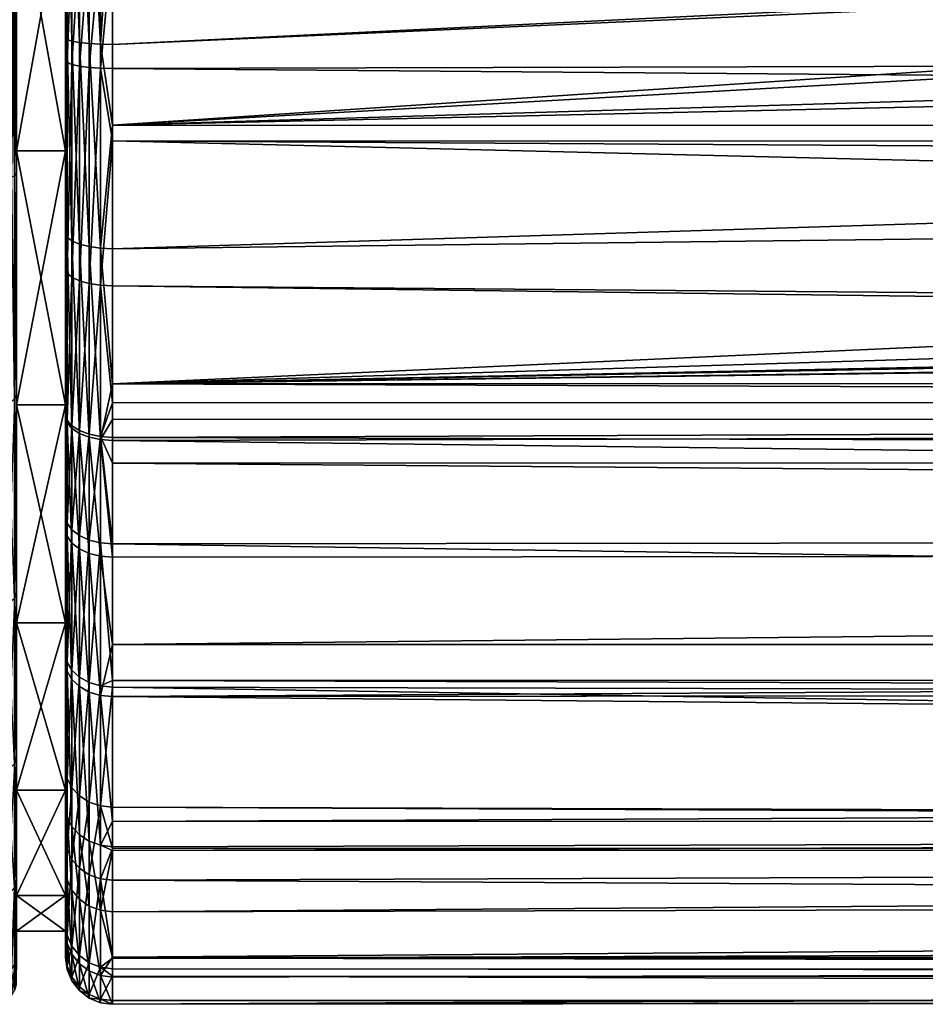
# Model space of a CAD drawing. Extents: x -0.145 to 0.145, y -0.109 to -0.002.
# Tile 11 of 59: x -0.098 to -0.079, y -0.109 to -0.088. Entities that reach past the tile are written whole.
import ezdxf

# ---------------------------------------------------------------- set-up
doc = ezdxf.new("R2010")
doc.units = 0
doc.layers.add('mesh', color=7, linetype='CONTINUOUS')

msp = doc.modelspace()

# ---------------------------------------------------------------- meshes
at = {"layer": 'mesh'}
mesh = msp.add_polyface(dxfattribs=at)
corners = [(-0.096259, -0.08359, -0.023751), (-0.096, -0.084364, -0.023745), (-0.096, -0.083588, -0.023785), (-0.096, -0.095482, -0.021158), (-0.096259, -0.096669, -0.020578), (-0.096, -0.09624, -0.020811), (-0.096259, -0.088246, -0.023512), (-0.096, -0.088251, -0.023546), (-0.096, -0.089968, -0.023123), (-0.096259, -0.09259, -0.022442), (-0.096, -0.092602, -0.022475), (-0.096, -0.096686, -0.020607), (-0.096, -0.099176, -0.01896), (-0.096259, -0.099155, -0.018933), (-0.096, -0.101033, -0.017299), (-0.096259, -0.102121, -0.016281), (-0.096, -0.102146, -0.016304), (-0.096259, -0.105316, -0.012052), (-0.096, -0.105346, -0.012069), (-0.096, -0.104811, -0.012777), (-0.096, -0.105427, -0.01191), (-0.096259, -0.106701, -0.009346), (-0.096, -0.106733, -0.00936), (-0.096259, -0.10809, -0.0051), (-0.096, -0.108124, -0.005108), (-0.096, -0.107701, -0.006401), (-0.096, -0.108704, -0.000663), (-0.096259, -0.10867, -0.000662), (-0.096, -0.108701, -0.000556), (-0.096259, -0.108592, 0.002315), (-0.096, -0.108626, 0.002318), (-0.096259, -0.107916, 0.006226), (-0.096, -0.107949, 0.006234), (-0.096, -0.108107, 0.005316), (-0.096, -0.107718, 0.006839), (-0.096259, -0.106031, 0.011168), (-0.096, -0.106061, 0.011184), (-0.096, -0.105386, 0.012315), (-0.096259, -0.104475, 0.013772), (-0.096, -0.104504, 0.013791), (-0.096, -0.101943, 0.016922), (-0.096259, -0.101918, 0.016899), (-0.096, -0.101807, 0.017041), (-0.096259, -0.09887, 0.019551), (-0.096, -0.09889, 0.019578), (-0.096259, -0.096606, 0.02102), (-0.096, -0.097174, 0.020692), (-0.096, -0.096623, 0.021049), (-0.096, -0.095883, 0.021402), (-0.096259, -0.09338, 0.022558), (-0.096, -0.093392, 0.02259), (-0.096259, -0.088756, 0.023836), (-0.096, -0.088762, 0.02387), (-0.096, -0.090306, 0.023443), (-0.096, -0.086052, 0.024178), (-0.096259, -0.08605, 0.024144), (-0.096, -0.084577, 0.024169), (-0.096259, -0.082943, 0.024125), (-0.096, -0.082941, 0.024159), (-0.096, -0.075643, 0.023562), (-0.096259, -0.070331, 0.023094), (-0.096, -0.070327, 0.023128), (-0.096259, -0.077008, -0.023334), (-0.096, -0.077006, -0.023368), (-0.096, -0.070687, -0.022654), (-0.0961, -0.057805, -0.020893), (-0.096, -0.063901, -0.021886), (-0.096, -0.057804, -0.020898), (-0.096259, -0.063906, -0.021852), (-0.096259, -0.054984, 0.020182), (-0.096, -0.054824, 0.020112), (-0.096, -0.054966, 0.020211), (-0.096, -0.056085, -0.020387), (-0.096259, -0.056098, -0.020355), (-0.096, -0.055864, -0.020261), (-0.096, -0.054445, -0.019451), (-0.017876, -0.075077, -0.023205), (-0.017861, -0.079377, -0.023543), (-0.016734, -0.070675, -0.022759), (-0.01679, -0.083588, -0.023785), (-0.016432, -0.084367, -0.023805), (-0.016269, -0.084708, -0.02381), (-0.096259, -0.057458, 0.021199), (-0.096, -0.056679, 0.021018), (-0.096, -0.057451, 0.021232)]
mesh.append_faces([[corners[k] for k in face] for face in [(0, 1, 2, 2), (3, 4, 5, 5), (6, 7, 1, 1), (6, 8, 7, 7), (9, 10, 8, 8), (4, 11, 5, 5), (4, 12, 11, 11), (13, 14, 12, 12), (15, 16, 14, 14), (17, 18, 19, 19), (17, 20, 18, 18), (21, 22, 20, 20), (23, 24, 25, 25), (23, 26, 24, 24), (27, 28, 26, 26), (29, 30, 28, 28), (31, 32, 33, 33), (31, 34, 32, 32), (35, 36, 34, 34), (35, 37, 36, 36), (38, 39, 37, 37), (38, 40, 39, 39), (41, 42, 40, 40), (43, 44, 42, 42), (45, 46, 44, 44), (45, 47, 46, 46), (45, 48, 47, 47), (49, 50, 48, 48), (51, 52, 53, 53), (51, 54, 52, 52), (55, 56, 54, 54), (57, 58, 56, 56), (57, 59, 58, 58), (60, 61, 59, 59), (62, 63, 64, 64), (65, 66, 67, 67), (65, 68, 66, 66), (69, 70, 71, 71), (67, 72, 65, 65), (73, 74, 75, 75), (63, 76, 64, 64), (2, 77, 63, 63), (64, 78, 66, 66), (79, 2, 1, 1), (7, 80, 1, 1), (8, 81, 7, 7), (82, 83, 84, 84), (69, 71, 83, 83)]])
mesh = msp.add_polyface(dxfattribs=at)
corners = [(0.017439, -0.075139, -0.02326), (0.017857, -0.079409, -0.023546), (0.017878, -0.075092, -0.023206), (0.017413, -0.079349, -0.023592), (0.096, -0.083588, -0.023785), (0.01679, -0.083588, -0.023785), (0.096, -0.077006, -0.023368), (0.096, -0.070675, -0.022757), (0.016854, -0.070907, -0.022787), (0.016643, -0.083927, -0.023798), (0.016432, -0.084367, -0.023805), (0.096, -0.084365, -0.023755), (0.01627, -0.084704, -0.02381), (0.015416, -0.086176, -0.023765), (0.01388, -0.088178, -0.023557), (0.096, -0.095467, -0.021149), (0.004474, -0.093693, -0.022065), (0.001802, -0.094131, -0.021883), (0.007197, -0.092828, -0.022394), (0.009667, -0.091615, -0.022794), (0.096, -0.094438, -0.021749), (0.096, -0.091587, -0.022803), (0.096, -0.080523, 0.024024), (-0.096, -0.075643, 0.023562), (0.096, -0.075647, 0.023544), (0.096, -0.084578, 0.024176), (-0.096, -0.082941, 0.024159), (0.096, -0.085387, 0.024206), (-0.096, -0.084577, 0.024169), (0.096, -0.088254, 0.023951), (-0.096, -0.086052, 0.024178), (0.096, -0.090323, 0.023496), (-0.096, -0.088762, 0.02387), (0.096, -0.091476, 0.023242), (-0.096, -0.090306, 0.023443), (0.096, -0.094985, 0.021905), (0.096, -0.095867, 0.021385), (-0.096, -0.093392, 0.02259), (0.096, -0.097141, 0.020634), (-0.096, -0.096623, 0.021049), (0.096, -0.0987, 0.019716), (-0.096, -0.097174, 0.020692), (0.096, -0.10177, 0.016999), (-0.096, -0.09889, 0.019578), (0.096, -0.102377, 0.016462), (-0.096, -0.101807, 0.017041), (0.096, -0.105087, 0.012899), (-0.096, -0.101943, 0.016922), (0.096, -0.105379, 0.012315), (-0.096, -0.104504, 0.013791), (-0.096, -0.106061, 0.011184), (0.096, -0.107094, 0.008885), (0.096, -0.107762, -0.00642), (-0.096, -0.108701, -0.000556), (0.096, -0.107859, -0.006162), (0.096, -0.108478, -0.003186), (0.096, -0.10856, -0.000551), (-0.096, -0.108626, 0.002318), (0.096, -0.108643, 0.002115), (-0.096, -0.108107, 0.005316), (0.096, -0.108116, 0.005319), (-0.096, -0.107949, 0.006234), (0.096, -0.107998, 0.006041), (-0.096, -0.107718, 0.006839), (0.096, -0.107741, 0.00685), (0.096, -0.106276, -0.010349), (-0.096, -0.107701, -0.006401), (0.096, -0.105351, -0.011863), (-0.096, -0.106733, -0.00936), (0.096, -0.104793, -0.012775), (-0.096, -0.105427, -0.01191), (0.096, -0.103937, -0.014176), (-0.096, -0.104811, -0.012777), (0.096, -0.102007, -0.01645), (-0.096, -0.102146, -0.016304), (0.096, -0.101037, -0.017303), (0.096, -0.099018, -0.019078), (-0.096, -0.101033, -0.017299), (0.096, -0.096187, -0.020729), (-0.096, -0.096686, -0.020607), (-0.096, -0.095482, -0.021158), (0.001091, -0.094184, -0.02186), (0.015853, -0.085467, -0.023798), (0.012013, -0.089973, -0.023225), (0.096, -0.089975, -0.02314)]
mesh.append_faces([[corners[k] for k in face] for face in [(0, 1, 2, 2), (0, 3, 1, 1), (4, 1, 5, 5), (6, 2, 1, 1), (7, 8, 2, 2), (9, 4, 5, 5), (10, 11, 9, 9), (10, 12, 11, 11), (13, 14, 11, 11), (15, 16, 17, 17), (15, 18, 16, 16), (15, 19, 18, 18), (20, 21, 19, 19), (22, 23, 24, 24), (25, 26, 22, 22), (27, 28, 25, 25), (29, 30, 27, 27), (31, 32, 29, 29), (33, 34, 31, 31), (35, 34, 33, 33), (36, 37, 35, 35), (38, 39, 36, 36), (40, 41, 38, 38), (42, 43, 40, 40), (44, 45, 42, 42), (46, 47, 44, 44), (48, 49, 46, 46), (50, 48, 51, 51), (52, 53, 54, 54), (53, 55, 54, 54), (53, 56, 55, 55), (57, 58, 56, 56), (59, 60, 58, 58), (61, 62, 60, 60), (63, 64, 62, 62), (65, 66, 52, 52), (67, 68, 65, 65), (69, 70, 67, 67), (71, 72, 69, 69), (73, 74, 71, 71), (75, 74, 73, 73), (76, 77, 75, 75), (78, 79, 76, 76), (15, 80, 78, 78), (17, 81, 15, 15), (11, 82, 13, 13), (12, 82, 11, 11), (83, 11, 14, 14), (19, 84, 83, 83)]])
mesh = msp.add_polyface(dxfattribs=at)
corners = [(-0.09805, -0.084706, 0.022645), (-0.097, -0.078898, 0.02188), (-0.097, -0.084706, 0.022645), (-0.09805, -0.078898, 0.02188), (-0.09805, -0.084706, -0.022239), (-0.097, -0.084706, -0.022239), (-0.09805, -0.078898, -0.021474), (-0.096259, -0.08359, -0.023751), (-0.096259, -0.088246, -0.023512), (-0.096, -0.084364, -0.023745), (-0.0965, -0.083594, -0.023651), (-0.0965, -0.088231, -0.023413), (-0.096707, -0.083602, -0.023492), (-0.096707, -0.088208, -0.023256), (-0.096866, -0.083611, -0.023285), (-0.096866, -0.088177, -0.023051), (-0.096966, -0.083623, -0.023044), (-0.096966, -0.088141, -0.022813), (-0.097, -0.083635, -0.022786), (-0.096259, -0.082943, 0.024125), (-0.096, -0.084577, 0.024169), (-0.096259, -0.08605, 0.024144), (-0.0965, -0.086045, 0.024044), (-0.0965, -0.082948, 0.024026), (-0.096707, -0.086036, 0.023886), (-0.096707, -0.082956, 0.023867), (-0.096866, -0.086024, 0.023679), (-0.096866, -0.082966, 0.02366), (-0.096966, -0.08601, 0.023438), (-0.096966, -0.082978, 0.023419), (-0.097, -0.088103, -0.022557), (-0.097, -0.085996, 0.02318), (-0.097, -0.082991, 0.023161), (-0.097, -0.077085, -0.022371), (-0.096966, -0.077065, -0.022629), (-0.096866, -0.077046, -0.02287), (-0.096707, -0.077029, -0.023076), (-0.0965, -0.077016, -0.023235), (-0.096, -0.083588, -0.023785), (-0.096259, -0.077008, -0.023334), (-0.097, -0.090514, -0.021474), (-0.09805, -0.080904, -0.02299), (-0.098092, -0.085989, -0.023466), (-0.09805, -0.085978, -0.023265), (-0.098092, -0.080871, -0.023188), (-0.09805, -0.085978, 0.023671), (-0.098092, -0.080871, 0.023594), (-0.09805, -0.080904, 0.023396), (-0.098092, -0.085989, 0.023872), (-0.098155, -0.085995, -0.023571), (-0.098155, -0.080854, -0.023292), (-0.098155, -0.080854, 0.023698), (-0.098155, -0.085995, 0.023977), (-0.098347, -0.086003, -0.023721), (-0.098347, -0.08083, -0.02344), (-0.098347, -0.08083, 0.023846), (-0.098347, -0.086003, 0.024127), (-0.098464, -0.086005, -0.023757), (-0.098464, -0.080824, -0.023476), (-0.098464, -0.080824, 0.023882), (-0.098464, -0.086005, 0.024163)]
mesh.append_faces([[corners[k] for k in face] for face in [(0, 1, 2, 2), (3, 1, 0, 0), (4, 5, 6, 6), (7, 8, 9, 9), (10, 8, 7, 7), (11, 10, 12, 12), (13, 12, 14, 14), (15, 14, 16, 16), (17, 16, 18, 18), (19, 20, 21, 21), (22, 19, 21, 21), (23, 19, 22, 22), (24, 23, 22, 22), (25, 23, 24, 24), (26, 25, 24, 24), (27, 25, 26, 26), (28, 27, 26, 26), (29, 27, 28, 28), (30, 17, 18, 18), (31, 29, 28, 28), (32, 29, 31, 31), (16, 33, 18, 18), (14, 34, 16, 16), (12, 35, 14, 14), (10, 36, 12, 12), (7, 37, 10, 10), (38, 39, 7, 7), (40, 18, 5, 5), (1, 32, 2, 2), (32, 31, 2, 2), (41, 42, 43, 43), (41, 44, 42, 42), (45, 46, 47, 47), (45, 48, 46, 46), (44, 49, 42, 42), (44, 50, 49, 49), (48, 51, 46, 46), (48, 52, 51, 51), (50, 53, 49, 49), (50, 54, 53, 53), (52, 55, 51, 51), (52, 56, 55, 55), (54, 57, 53, 53), (54, 58, 57, 57), (56, 59, 55, 55), (56, 60, 59, 59), (0, 45, 47, 47), (6, 43, 4, 4), (6, 41, 43, 43)]])
mesh = msp.add_polyface(dxfattribs=at)
corners = [(-0.01679, -0.083588, -0.023785), (-0.017456, -0.081513, -0.023677), (-0.096, -0.083588, -0.023785), (-0.096, -0.095482, -0.021158), (-0.009765, -0.091557, -0.022812), (-0.096, -0.092602, -0.022475), (-0.007339, -0.09277, -0.022415), (-0.004766, -0.093621, -0.022094), (-0.004232, -0.093748, -0.022042), (-0.001578, -0.09415, -0.021875), (0.001091, -0.094184, -0.02186), (-0.096, -0.089968, -0.023123), (-0.013937, -0.088113, -0.023566), (-0.014433, -0.087527, -0.023643), (-0.096, -0.084364, -0.023745), (-0.016643, -0.083927, -0.023798), (-0.016432, -0.084367, -0.023805), (-0.096, -0.088251, -0.023546), (-0.016269, -0.084708, -0.02381), (-0.015853, -0.085467, -0.023798), (0.096, -0.084578, 0.024176), (-0.096, -0.084577, 0.024169), (-0.096, -0.082941, 0.024159), (0.096, -0.085387, 0.024206), (-0.096, -0.086052, 0.024178), (0.096, -0.088254, 0.023951), (-0.096, -0.088762, 0.02387), (0.096, -0.090323, 0.023496), (-0.096, -0.090306, 0.023443), (0.096, -0.094985, 0.021905), (-0.096, -0.093392, 0.02259), (0.096, -0.095867, 0.021385), (-0.096, -0.095883, 0.021402), (-0.096, -0.096623, 0.021049), (0.096, -0.097141, 0.020634), (-0.096, -0.097174, 0.020692), (0.096, -0.0987, 0.019716), (-0.096, -0.09889, 0.019578), (0.096, -0.10177, 0.016999), (-0.096, -0.101807, 0.017041), (0.096, -0.102377, 0.016462), (-0.096, -0.101943, 0.016922), (0.096, -0.105087, 0.012899), (-0.096, -0.104504, 0.013791), (-0.096, -0.106061, 0.011184), (0.096, -0.107094, 0.008885), (-0.096, -0.107718, 0.006839), (-0.096, -0.105386, 0.012315), (0.096, -0.105379, 0.012315), (0.096, -0.107762, -0.00642), (-0.096, -0.108704, -0.000663), (-0.096, -0.108701, -0.000556), (-0.096, -0.108626, 0.002318), (0.096, -0.10856, -0.000551), (-0.096, -0.108107, 0.005316), (0.096, -0.108643, 0.002115), (-0.096, -0.107949, 0.006234), (0.096, -0.108116, 0.005319), (0.096, -0.107998, 0.006041), (-0.096, -0.108124, -0.005108), (-0.096, -0.107701, -0.006401), (0.096, -0.106276, -0.010349), (-0.096, -0.106733, -0.00936), (0.096, -0.105351, -0.011863), (-0.096, -0.105427, -0.01191), (0.096, -0.104793, -0.012775), (-0.096, -0.105346, -0.012069), (-0.096, -0.104811, -0.012777), (0.096, -0.103937, -0.014176), (-0.096, -0.102146, -0.016304), (0.096, -0.101037, -0.017303), (-0.096, -0.101033, -0.017299), (0.096, -0.099018, -0.019078), (-0.096, -0.099176, -0.01896), (-0.096, -0.096686, -0.020607), (0.096, -0.096187, -0.020729), (-0.096, -0.09624, -0.020811), (0.096, -0.095467, -0.021149), (-0.011984, -0.089992, -0.023219)]
mesh.append_faces([[corners[k] for k in face] for face in [(0, 1, 2, 2), (3, 4, 5, 5), (3, 6, 4, 4), (7, 6, 3, 3), (3, 8, 7, 7), (3, 9, 8, 8), (10, 9, 3, 3), (11, 12, 13, 13), (14, 15, 0, 0), (14, 16, 15, 15), (17, 18, 16, 16), (11, 19, 18, 18), (13, 19, 11, 11), (20, 21, 22, 22), (23, 24, 21, 21), (25, 26, 24, 24), (27, 28, 26, 26), (29, 30, 28, 28), (31, 32, 30, 30), (31, 33, 32, 32), (34, 35, 33, 33), (36, 37, 35, 35), (38, 39, 37, 37), (40, 41, 39, 39), (42, 43, 41, 41), (44, 45, 46, 46), (47, 48, 44, 44), (49, 50, 51, 51), (52, 53, 51, 51), (54, 55, 52, 52), (56, 57, 54, 54), (46, 58, 56, 56), (49, 59, 50, 50), (49, 60, 59, 59), (61, 62, 60, 60), (63, 64, 62, 62), (65, 66, 64, 64), (65, 67, 66, 66), (68, 69, 67, 67), (70, 71, 69, 69), (72, 73, 71, 71), (72, 74, 73, 73), (75, 76, 74, 74), (75, 3, 76, 76), (77, 10, 3, 3), (5, 78, 11, 11), (5, 4, 78, 78), (11, 78, 12, 12)]])
mesh = msp.add_polyface(dxfattribs=at)
corners = [(-0.09805, -0.090514, 0.02188), (-0.097, -0.084706, 0.022645), (-0.097, -0.090514, 0.02188), (-0.09805, -0.084706, 0.022645), (-0.09805, -0.084706, -0.022239), (-0.097, -0.090514, -0.021474), (-0.097, -0.084706, -0.022239), (-0.09805, -0.090514, -0.021474), (-0.096259, -0.09259, -0.022442), (-0.096, -0.089968, -0.023123), (-0.096259, -0.088246, -0.023512), (-0.096259, -0.08605, 0.024144), (-0.096, -0.086052, 0.024178), (-0.096259, -0.088756, 0.023836), (-0.0965, -0.088231, -0.023413), (-0.0965, -0.083594, -0.023651), (-0.0965, -0.088739, 0.023738), (-0.0965, -0.086045, 0.024044), (-0.096707, -0.088208, -0.023256), (-0.096707, -0.083602, -0.023492), (-0.0965, -0.092557, -0.022348), (-0.096707, -0.088713, 0.023581), (-0.096707, -0.086036, 0.023886), (-0.096866, -0.088177, -0.023051), (-0.096866, -0.083611, -0.023285), (-0.096707, -0.092505, -0.022198), (-0.096866, -0.088678, 0.023377), (-0.096866, -0.086024, 0.023679), (-0.096966, -0.088141, -0.022813), (-0.096966, -0.083623, -0.023044), (-0.096866, -0.092437, -0.022002), (-0.096966, -0.088637, 0.023139), (-0.096966, -0.08601, 0.023438), (-0.097, -0.088103, -0.022557), (-0.096966, -0.092358, -0.021775), (-0.097, -0.092273, -0.02153), (-0.097, -0.088593, 0.022884), (-0.097, -0.085996, 0.02318), (-0.097, -0.083635, -0.022786), (-0.09805, -0.085978, -0.023265), (-0.098092, -0.091047, -0.022636), (-0.09805, -0.090994, -0.022443), (-0.098092, -0.085989, -0.023466), (-0.09805, -0.090994, 0.022849), (-0.098092, -0.085989, 0.023872), (-0.09805, -0.085978, 0.023671), (-0.098092, -0.091047, 0.023042), (-0.098155, -0.091076, -0.022738), (-0.098155, -0.085995, -0.023571), (-0.098155, -0.085995, 0.023977), (-0.098155, -0.091076, 0.023144), (-0.098347, -0.091116, -0.022883), (-0.098347, -0.086003, -0.023721), (-0.098347, -0.086003, 0.024127), (-0.098347, -0.091116, 0.023289), (-0.098464, -0.091125, -0.022917), (-0.098464, -0.086005, 0.024163), (-0.098464, -0.091125, 0.023323)]
mesh.append_faces([[corners[k] for k in face] for face in [(0, 1, 2, 2), (3, 1, 0, 0), (4, 5, 6, 6), (7, 5, 4, 4), (8, 9, 10, 10), (11, 12, 13, 13), (14, 10, 15, 15), (14, 8, 10, 10), (16, 11, 13, 13), (17, 11, 16, 16), (18, 14, 19, 19), (18, 20, 14, 14), (21, 17, 16, 16), (22, 17, 21, 21), (23, 18, 24, 24), (23, 25, 18, 18), (26, 22, 21, 21), (27, 22, 26, 26), (28, 23, 29, 29), (28, 30, 23, 23), (31, 27, 26, 26), (32, 27, 31, 31), (33, 34, 28, 28), (35, 34, 33, 33), (36, 32, 31, 31), (37, 32, 36, 36), (5, 33, 38, 38), (1, 36, 2, 2), (1, 37, 36, 36), (39, 40, 41, 41), (39, 42, 40, 40), (43, 44, 45, 45), (43, 46, 44, 44), (42, 47, 40, 40), (42, 48, 47, 47), (46, 49, 44, 44), (46, 50, 49, 49), (48, 51, 47, 47), (48, 52, 51, 51), (50, 53, 49, 49), (50, 54, 53, 53), (52, 55, 51, 51), (54, 56, 53, 53), (54, 57, 56, 56), (0, 45, 3, 3), (0, 43, 45, 45), (4, 41, 7, 7), (4, 39, 41, 41)]])
mesh = msp.add_polyface(dxfattribs=at)
corners = [(-0.09805, -0.100575, 0.016072), (-0.097, -0.095927, 0.019638), (-0.097, -0.100575, 0.016072), (-0.09805, -0.095927, 0.019638), (-0.097, -0.090514, 0.02188), (-0.09805, -0.090514, 0.02188), (-0.09805, -0.090514, -0.021474), (-0.097, -0.095927, -0.019232), (-0.097, -0.090514, -0.021474), (-0.09805, -0.095927, -0.019232), (-0.097, -0.100575, -0.015666), (-0.09805, -0.100575, -0.015666), (-0.097, -0.104141, -0.011018), (-0.097, -0.092273, -0.02153), (-0.097, -0.088103, -0.022557), (-0.097, -0.096126, 0.020181), (-0.097, -0.096187, -0.019741), (-0.097, -0.098574, -0.018162), (-0.097, -0.101419, -0.015617), (-0.097, -0.093031, 0.021657), (-0.097, -0.088593, 0.022884), (-0.097, -0.101225, 0.016226), (-0.097, -0.103679, 0.013225), (-0.097, -0.0983, 0.018771), (-0.09805, -0.099921, -0.017709), (-0.098092, -0.100051, -0.017863), (-0.098092, -0.103576, -0.014142), (-0.09805, -0.095715, -0.020561), (-0.098092, -0.095809, -0.020739), (-0.09805, -0.090994, -0.022443), (-0.098092, -0.091047, -0.022636), (-0.09805, -0.095715, 0.020967), (-0.098092, -0.091047, 0.023042), (-0.09805, -0.090994, 0.022849), (-0.098092, -0.095809, 0.021145), (-0.09805, -0.099921, 0.018115), (-0.098092, -0.100051, 0.018269), (-0.09805, -0.103416, 0.014426), (-0.098092, -0.103576, 0.014548), (-0.098155, -0.091076, -0.022738), (-0.098155, -0.091076, 0.023144), (-0.098242, -0.100176, -0.018009), (-0.098242, -0.095899, 0.021315), (-0.098242, -0.100176, 0.018415), (-0.09805, -0.104141, 0.011424), (-0.09805, -0.103416, -0.01402)]
mesh.append_faces([[corners[k] for k in face] for face in [(0, 1, 2, 2), (3, 1, 0, 0), (3, 4, 1, 1), (5, 4, 3, 3), (6, 7, 8, 8), (9, 7, 6, 6), (9, 10, 7, 7), (11, 10, 9, 9), (11, 12, 10, 10), (13, 8, 7, 7), (13, 14, 8, 8), (15, 1, 4, 4), (7, 16, 13, 13), (7, 17, 16, 16), (10, 17, 7, 7), (10, 18, 17, 17), (12, 18, 10, 10), (4, 19, 15, 15), (4, 20, 19, 19), (2, 21, 22, 22), (1, 21, 2, 2), (1, 23, 21, 21), (24, 25, 26, 26), (27, 25, 24, 24), (27, 28, 25, 25), (29, 28, 27, 27), (29, 30, 28, 28), (31, 32, 33, 33), (31, 34, 32, 32), (35, 34, 31, 31), (35, 36, 34, 34), (37, 36, 35, 35), (37, 38, 36, 36), (30, 39, 28, 28), (34, 40, 32, 32), (28, 41, 25, 25), (36, 42, 34, 34), (38, 43, 36, 36), (3, 33, 5, 5), (3, 31, 33, 33), (0, 31, 3, 3), (0, 35, 31, 31), (44, 35, 0, 0), (44, 37, 35, 35), (11, 24, 45, 45), (9, 24, 11, 11), (9, 27, 24, 24), (6, 27, 9, 9), (6, 29, 27, 27)]])
mesh = msp.add_polyface(dxfattribs=at)
corners = [(-0.096, -0.095482, -0.021158), (-0.096259, -0.09259, -0.022442), (-0.096259, -0.096669, -0.020578), (-0.096, -0.092602, -0.022475), (-0.096259, -0.09338, 0.022558), (-0.096259, -0.088756, 0.023836), (-0.096, -0.090306, 0.023443), (-0.096, -0.095883, 0.021402), (-0.096259, -0.096606, 0.02102), (-0.096, -0.093392, 0.02259), (-0.0965, -0.092557, -0.022348), (-0.0965, -0.088231, -0.023413), (-0.0965, -0.096619, -0.020491), (-0.096259, -0.099155, -0.018933), (-0.0965, -0.096556, 0.020933), (-0.0965, -0.093344, 0.022465), (-0.0965, -0.088739, 0.023738), (-0.096707, -0.092505, -0.022198), (-0.096707, -0.088208, -0.023256), (-0.096707, -0.09654, -0.020354), (-0.0965, -0.099095, -0.018853), (-0.096707, -0.096478, 0.020795), (-0.096707, -0.093286, 0.022317), (-0.096707, -0.088713, 0.023581), (-0.096866, -0.092437, -0.022002), (-0.096866, -0.088177, -0.023051), (-0.096866, -0.096436, -0.020174), (-0.096707, -0.099, -0.018726), (-0.096866, -0.096375, 0.020615), (-0.096866, -0.098595, 0.019175), (-0.096866, -0.093212, 0.022123), (-0.096866, -0.088678, 0.023377), (-0.096966, -0.092358, -0.021775), (-0.096966, -0.088141, -0.022813), (-0.096966, -0.096316, -0.019965), (-0.096866, -0.098875, -0.018561), (-0.096966, -0.096255, 0.020406), (-0.096966, -0.098453, 0.01898), (-0.096966, -0.093124, 0.021899), (-0.096966, -0.088637, 0.023139), (-0.097, -0.092273, -0.02153), (-0.097, -0.096187, -0.019741), (-0.096966, -0.09873, -0.018368), (-0.097, -0.098574, -0.018162), (-0.097, -0.096126, 0.020181), (-0.097, -0.0983, 0.018771), (-0.097, -0.093031, 0.021657), (-0.097, -0.088593, 0.022884), (-0.097, -0.095927, 0.019638)]
mesh.append_faces([[corners[k] for k in face] for face in [(0, 1, 2, 2), (0, 3, 1, 1), (4, 5, 6, 6), (4, 7, 8, 8), (6, 9, 4, 4), (10, 1, 11, 11), (10, 2, 1, 1), (12, 2, 10, 10), (12, 13, 2, 2), (14, 4, 8, 8), (15, 4, 14, 14), (15, 5, 4, 4), (16, 5, 15, 15), (17, 10, 18, 18), (17, 12, 10, 10), (19, 12, 17, 17), (19, 20, 12, 12), (21, 15, 14, 14), (22, 15, 21, 21), (22, 16, 15, 15), (23, 16, 22, 22), (24, 17, 25, 25), (24, 19, 17, 17), (26, 19, 24, 24), (26, 27, 19, 19), (28, 21, 29, 29), (28, 22, 21, 21), (30, 22, 28, 28), (30, 23, 22, 22), (31, 23, 30, 30), (32, 24, 33, 33), (32, 26, 24, 24), (34, 26, 32, 32), (34, 35, 26, 26), (36, 28, 37, 37), (36, 30, 28, 28), (38, 30, 36, 36), (38, 31, 30, 30), (39, 31, 38, 38), (40, 34, 32, 32), (41, 34, 40, 40), (41, 42, 34, 34), (43, 42, 41, 41), (44, 36, 45, 45), (44, 38, 36, 36), (46, 38, 44, 44), (46, 39, 38, 38), (47, 39, 46, 46), (44, 45, 48, 48)]])
mesh = msp.add_polyface(dxfattribs=at)
corners = [(0, -0.092989, -0.025426), (0, -0.093006, -0.025297), (0.001776, -0.092775, -0.025297), (-0.001776, -0.092775, -0.025297), (0, -0.092939, -0.025547), (-0.004093, -0.092456, -0.025426), (-0.001421, -0.092981, -0.023327), (-0.001403, -0.092944, -0.023713), (-0.001789, -0.092881, -0.023743), (0.00097, -0.092977, -0.023698), (0.000982, -0.093014, -0.023312), (0.001601, -0.092926, -0.023722), (0.001622, -0.092962, -0.023335), (0.001791, -0.092892, -0.023738), (0.007022, -0.092488, -0.022563), (0.004474, -0.093693, -0.022065), (0.007197, -0.092828, -0.022394), (0.004368, -0.093353, -0.022245), (0.001802, -0.094131, -0.021883), (0.00176, -0.093791, -0.022069), (0.001091, -0.094184, -0.02186), (0.001066, -0.093844, -0.022047), (-0.001578, -0.09415, -0.021875), (-0.001542, -0.093811, -0.022061), (-0.001506, -0.093514, -0.02231), (0.001041, -0.093548, -0.022296), (0.001719, -0.093495, -0.022318), (0.004266, -0.093056, -0.022492), (-0.001473, -0.093271, -0.022611), (0.001019, -0.093305, -0.022597), (0.001682, -0.093252, -0.022619), (0.004173, -0.092814, -0.022796), (-0.001445, -0.093091, -0.022955), (0.000999, -0.093124, -0.02294), (0.001649, -0.093072, -0.022963), (0.004091, -0.092638, -0.023145), (-0.096, -0.105386, 0.012315), (-0.096, -0.104504, 0.013791), (0.096, -0.105379, 0.012315), (0.096, -0.107094, 0.008885), (0.096, -0.107741, 0.00685), (-0.096, -0.107718, 0.006839)]
mesh.append_faces([[corners[k] for k in face] for face in [(0, 1, 2, 2), (0, 3, 1, 1), (4, 5, 0, 0), (6, 7, 8, 8), (6, 9, 7, 7), (10, 9, 6, 6), (10, 11, 9, 9), (12, 11, 10, 10), (12, 13, 11, 11), (14, 15, 16, 16), (17, 15, 14, 14), (17, 18, 15, 15), (19, 18, 17, 17), (19, 20, 18, 18), (21, 20, 19, 19), (21, 22, 20, 20), (23, 22, 21, 21), (21, 24, 23, 23), (21, 25, 24, 24), (19, 25, 21, 21), (19, 26, 25, 25), (17, 26, 19, 19), (17, 27, 26, 26), (14, 27, 17, 17), (25, 28, 24, 24), (25, 29, 28, 28), (26, 29, 25, 25), (26, 30, 29, 29), (27, 30, 26, 26), (27, 31, 30, 30), (29, 32, 28, 28), (29, 33, 32, 32), (30, 33, 29, 29), (30, 34, 33, 33), (31, 34, 30, 30), (31, 35, 34, 34), (33, 6, 32, 32), (33, 10, 6, 6), (34, 10, 33, 33), (34, 12, 10, 10), (35, 12, 34, 34), (36, 37, 38, 38), (39, 40, 41, 41), (1, 11, 2, 2), (1, 9, 11, 11), (3, 9, 1, 1), (3, 7, 9, 9), (8, 7, 3, 3)]])
mesh = msp.add_polyface(dxfattribs=at)
corners = [(-0.096259, -0.099155, -0.018933), (-0.096, -0.099176, -0.01896), (-0.096259, -0.096669, -0.020578), (-0.096259, -0.102121, -0.016281), (-0.096, -0.101033, -0.017299), (-0.096, -0.104811, -0.012777), (-0.096, -0.102146, -0.016304), (-0.096259, -0.09887, 0.019551), (-0.096, -0.101807, 0.017041), (-0.096259, -0.101918, 0.016899), (-0.096259, -0.096606, 0.02102), (-0.096, -0.09889, 0.019578), (-0.0965, -0.099095, -0.018853), (-0.0965, -0.096619, -0.020491), (-0.0965, -0.102049, -0.016212), (-0.096259, -0.105316, -0.012052), (-0.0965, -0.101847, 0.016829), (-0.0965, -0.104393, 0.013715), (-0.0965, -0.098811, 0.01947), (-0.0965, -0.096556, 0.020933), (-0.096707, -0.099, -0.018726), (-0.096707, -0.09654, -0.020354), (-0.096707, -0.101933, -0.016103), (-0.0965, -0.10523, -0.012001), (-0.096707, -0.101733, 0.016719), (-0.096707, -0.104262, 0.013625), (-0.096707, -0.098717, 0.019342), (-0.096707, -0.096478, 0.020795), (-0.096866, -0.098875, -0.018561), (-0.096866, -0.096436, -0.020174), (-0.096866, -0.101783, -0.015961), (-0.096707, -0.105094, -0.011919), (-0.096866, -0.101584, 0.016574), (-0.096866, -0.104091, 0.013508), (-0.096866, -0.098595, 0.019175), (-0.096966, -0.09873, -0.018368), (-0.096966, -0.096316, -0.019965), (-0.096966, -0.101607, -0.015795), (-0.096866, -0.104916, -0.011814), (-0.096966, -0.101411, 0.016407), (-0.096966, -0.103892, 0.013372), (-0.096966, -0.098453, 0.01898), (-0.096866, -0.096375, 0.020615), (-0.097, -0.098574, -0.018162), (-0.097, -0.101419, -0.015617), (-0.096966, -0.104709, -0.01169), (-0.097, -0.104486, -0.011558), (-0.097, -0.101225, 0.016226), (-0.097, -0.103679, 0.013225), (-0.097, -0.0983, 0.018771), (-0.096966, -0.096255, 0.020406), (-0.097, -0.104141, -0.011018)]
mesh.append_faces([[corners[k] for k in face] for face in [(0, 1, 2, 2), (3, 4, 0, 0), (5, 6, 3, 3), (7, 8, 9, 9), (10, 11, 7, 7), (12, 0, 13, 13), (12, 3, 0, 0), (14, 3, 12, 12), (14, 15, 3, 3), (16, 9, 17, 17), (16, 7, 9, 9), (18, 7, 16, 16), (18, 10, 7, 7), (19, 10, 18, 18), (20, 12, 21, 21), (20, 14, 12, 12), (22, 14, 20, 20), (22, 23, 14, 14), (24, 16, 25, 25), (24, 18, 16, 16), (26, 18, 24, 24), (26, 19, 18, 18), (27, 19, 26, 26), (28, 20, 29, 29), (28, 22, 20, 20), (30, 22, 28, 28), (30, 31, 22, 22), (32, 24, 33, 33), (32, 26, 24, 24), (34, 26, 32, 32), (34, 27, 26, 26), (35, 28, 36, 36), (35, 30, 28, 28), (37, 30, 35, 35), (37, 38, 30, 30), (39, 32, 40, 40), (39, 34, 32, 32), (41, 34, 39, 39), (41, 42, 34, 34), (43, 37, 35, 35), (44, 37, 43, 43), (44, 45, 37, 37), (46, 45, 44, 44), (47, 39, 48, 48), (47, 41, 39, 39), (49, 41, 47, 47), (49, 50, 41, 41), (51, 46, 44, 44)]])
mesh = msp.add_polyface(dxfattribs=at)
corners = [(-0.09805, -0.106383, 0.006011), (-0.097, -0.106383, 0.006011), (-0.09805, -0.107148, 0.000203), (-0.097, -0.104141, 0.011424), (-0.09805, -0.104141, 0.011424), (-0.097, -0.100575, 0.016072), (-0.09805, -0.100575, 0.016072), (-0.09805, -0.104141, -0.011018), (-0.097, -0.104141, -0.011018), (-0.09805, -0.100575, -0.015666), (-0.097, -0.106383, -0.005605), (-0.09805, -0.106383, -0.005605), (-0.097, -0.107148, 0.000203), (-0.097, -0.10763, 0.002229), (-0.097, -0.106981, 0.005983), (-0.097, -0.105172, 0.010727), (-0.097, -0.103679, 0.013225), (-0.09805, -0.107659, -0.004849), (-0.098092, -0.108409, 0.000203), (-0.098057, -0.108292, 0.000203), (-0.098092, -0.107855, -0.004893), (-0.09805, -0.106036, -0.009665), (-0.098092, -0.106219, -0.00975), (-0.09805, -0.103416, -0.01402), (-0.098092, -0.103576, -0.014142), (-0.09805, -0.099921, -0.017709), (-0.09805, -0.106036, 0.010071), (-0.098092, -0.103576, 0.014548), (-0.09805, -0.103416, 0.014426), (-0.098092, -0.106219, 0.010156), (-0.09805, -0.107659, 0.005255), (-0.098092, -0.107855, 0.005298), (-0.098155, -0.108515, 0.000203), (-0.098155, -0.107958, -0.004915), (-0.098155, -0.107958, 0.005321), (-0.098242, -0.106393, -0.009831), (-0.098092, -0.100051, -0.017863), (-0.098242, -0.103729, -0.014258), (-0.098242, -0.103729, 0.014664)]
mesh.append_faces([[corners[k] for k in face] for face in [(0, 1, 2, 2), (0, 3, 1, 1), (4, 3, 0, 0), (4, 5, 3, 3), (6, 5, 4, 4), (7, 8, 9, 9), (7, 10, 8, 8), (11, 10, 7, 7), (11, 12, 10, 10), (2, 12, 11, 11), (2, 1, 12, 12), (1, 13, 12, 12), (1, 14, 13, 13), (3, 14, 1, 1), (3, 15, 14, 14), (3, 16, 15, 15), (5, 16, 3, 3), (17, 18, 19, 19), (17, 20, 18, 18), (21, 20, 17, 17), (21, 22, 20, 20), (23, 22, 21, 21), (23, 24, 22, 22), (25, 24, 23, 23), (26, 27, 28, 28), (26, 29, 27, 27), (30, 29, 26, 26), (30, 31, 29, 29), (19, 31, 30, 30), (19, 18, 31, 31), (20, 32, 18, 18), (22, 33, 20, 20), (31, 34, 29, 29), (18, 34, 31, 31), (24, 35, 22, 22), (36, 37, 24, 24), (29, 38, 27, 27), (0, 26, 4, 4), (0, 30, 26, 26), (2, 30, 0, 0), (2, 19, 30, 30), (11, 19, 2, 2), (11, 17, 19, 19), (7, 17, 11, 11), (26, 28, 4, 4), (7, 21, 17, 17), (7, 23, 21, 21), (9, 23, 7, 7)]])
mesh = msp.add_polyface(dxfattribs=at)
corners = [(-0.096259, -0.102121, -0.016281), (-0.096259, -0.105316, -0.012052), (-0.096, -0.104811, -0.012777), (-0.096259, -0.106701, -0.009346), (-0.096, -0.105427, -0.01191), (-0.096259, -0.104475, 0.013772), (-0.096, -0.105386, 0.012315), (-0.096259, -0.106031, 0.011168), (-0.096259, -0.101918, 0.016899), (-0.096, -0.101943, 0.016922), (-0.0965, -0.10523, -0.012001), (-0.0965, -0.102049, -0.016212), (-0.0965, -0.10661, -0.009306), (-0.0965, -0.105942, 0.011123), (-0.0965, -0.107819, 0.006201), (-0.0965, -0.104393, 0.013715), (-0.096707, -0.105094, -0.011919), (-0.096707, -0.101933, -0.016103), (-0.096707, -0.106464, -0.009243), (-0.096707, -0.1058, 0.01105), (-0.096707, -0.107665, 0.006161), (-0.096707, -0.104262, 0.013625), (-0.0965, -0.101847, 0.016829), (-0.096866, -0.104916, -0.011814), (-0.096866, -0.101783, -0.015961), (-0.096866, -0.106274, -0.00916), (-0.096707, -0.107838, -0.005043), (-0.096866, -0.105616, 0.010955), (-0.096866, -0.107465, 0.006109), (-0.096866, -0.104091, 0.013508), (-0.096707, -0.101733, 0.016719), (-0.096966, -0.104709, -0.01169), (-0.096966, -0.101607, -0.015795), (-0.096966, -0.106053, -0.009064), (-0.096866, -0.107636, -0.004997), (-0.096966, -0.107401, -0.004944), (-0.096966, -0.105402, 0.010845), (-0.096966, -0.107231, 0.006048), (-0.096966, -0.103892, 0.013372), (-0.096866, -0.101584, 0.016574), (-0.097, -0.104486, -0.011558), (-0.097, -0.105815, -0.008961), (-0.097, -0.107148, -0.004887), (-0.097, -0.106981, 0.005983), (-0.097, -0.105172, 0.010727), (-0.097, -0.103679, 0.013225), (-0.096966, -0.101411, 0.016407), (-0.097, -0.104141, -0.011018), (-0.097, -0.106383, -0.005605), (-0.097, -0.107148, 0.000203)]
mesh.append_faces([[corners[k] for k in face] for face in [(0, 1, 2, 2), (3, 4, 1, 1), (5, 6, 7, 7), (8, 9, 5, 5), (10, 1, 11, 11), (10, 3, 1, 1), (12, 3, 10, 10), (13, 7, 14, 14), (13, 5, 7, 7), (15, 5, 13, 13), (15, 8, 5, 5), (16, 10, 17, 17), (16, 12, 10, 10), (18, 12, 16, 16), (19, 13, 20, 20), (19, 15, 13, 13), (21, 15, 19, 19), (21, 22, 15, 15), (23, 16, 24, 24), (23, 18, 16, 16), (25, 18, 23, 23), (25, 26, 18, 18), (27, 19, 28, 28), (27, 21, 19, 19), (29, 21, 27, 27), (29, 30, 21, 21), (31, 23, 32, 32), (31, 25, 23, 23), (33, 25, 31, 31), (33, 34, 25, 25), (35, 34, 33, 33), (36, 27, 37, 37), (36, 29, 27, 27), (38, 29, 36, 36), (38, 39, 29, 29), (40, 33, 31, 31), (41, 33, 40, 40), (41, 35, 33, 33), (42, 35, 41, 41), (43, 36, 37, 37), (44, 36, 43, 43), (44, 38, 36, 36), (45, 38, 44, 44), (45, 46, 38, 38), (47, 41, 40, 40), (48, 41, 47, 47), (48, 42, 41, 41), (49, 42, 48, 48)]])
mesh = msp.add_polyface(dxfattribs=at)
corners = [(-0.096259, -0.106701, -0.009346), (-0.096259, -0.10809, -0.0051), (-0.096, -0.107701, -0.006401), (-0.096, -0.106733, -0.00936), (-0.096259, -0.108592, 0.002315), (-0.096259, -0.107916, 0.006226), (-0.096, -0.108107, 0.005316), (-0.096259, -0.10867, -0.000662), (-0.096, -0.108704, -0.000663), (-0.096, -0.108701, -0.000556), (-0.096, -0.108626, 0.002318), (-0.096259, -0.106031, 0.011168), (-0.096, -0.107718, 0.006839), (-0.0965, -0.10661, -0.009306), (-0.0965, -0.107993, -0.005078), (-0.0965, -0.10857, -0.000658), (-0.0965, -0.108492, 0.002306), (-0.0965, -0.107819, 0.006201), (-0.096707, -0.106464, -0.009243), (-0.096707, -0.107838, -0.005043), (-0.096707, -0.108411, -0.000652), (-0.096707, -0.108334, 0.002292), (-0.096707, -0.107665, 0.006161), (-0.0965, -0.105942, 0.011123), (-0.096866, -0.107636, -0.004997), (-0.096866, -0.106274, -0.00916), (-0.096866, -0.108204, -0.000645), (-0.096866, -0.108128, 0.002273), (-0.096866, -0.107465, 0.006109), (-0.096707, -0.1058, 0.01105), (-0.096966, -0.107401, -0.004944), (-0.096966, -0.107963, -0.000636), (-0.096966, -0.107887, 0.002252), (-0.096966, -0.107231, 0.006048), (-0.096866, -0.105616, 0.010955), (-0.097, -0.107148, -0.004887), (-0.097, -0.107705, -0.000627), (-0.097, -0.10763, 0.002229), (-0.097, -0.106981, 0.005983), (-0.097, -0.107148, 0.000203)]
mesh.append_faces([[corners[k] for k in face] for face in [(0, 1, 2, 2), (2, 3, 0, 0), (4, 5, 6, 6), (7, 8, 1, 1), (4, 9, 7, 7), (6, 10, 4, 4), (11, 12, 5, 5), (13, 1, 0, 0), (14, 1, 13, 13), (14, 7, 1, 1), (15, 7, 14, 14), (15, 4, 7, 7), (16, 4, 15, 15), (16, 5, 4, 4), (17, 5, 16, 16), (17, 11, 5, 5), (18, 14, 13, 13), (19, 14, 18, 18), (19, 15, 14, 14), (20, 15, 19, 19), (20, 16, 15, 15), (21, 16, 20, 20), (21, 17, 16, 16), (22, 17, 21, 21), (22, 23, 17, 17), (24, 19, 25, 25), (24, 20, 19, 19), (26, 20, 24, 24), (26, 21, 20, 20), (27, 21, 26, 26), (27, 22, 21, 21), (28, 22, 27, 27), (28, 29, 22, 22), (30, 26, 24, 24), (31, 26, 30, 30), (31, 27, 26, 26), (32, 27, 31, 31), (32, 28, 27, 27), (33, 28, 32, 32), (33, 34, 28, 28), (35, 31, 30, 30), (36, 31, 35, 35), (36, 32, 31, 31), (37, 32, 36, 36), (37, 33, 32, 32), (38, 33, 37, 37), (39, 36, 35, 35), (37, 36, 39, 39)]])

doc.saveas('drawing.dxf')
